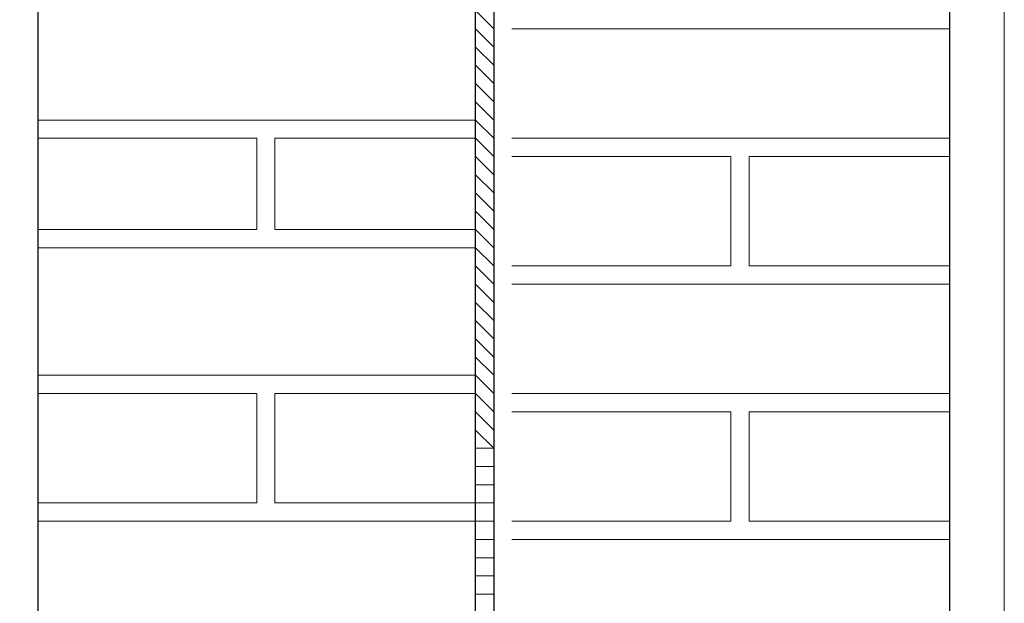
# Model space of a CAD drawing. Header units: metres. Extents: x 5.7 to 89.8, y 4 to 63.5.
# Tile 42 of 256: x 10.819 to 11.339, y 46.231 to 46.54. Entities that reach past the tile are written whole.
import ezdxf

# ---------------------------------------------------------------- set-up
doc = ezdxf.new("R2010")
doc.units = ezdxf.units.M
doc.header["$MEASUREMENT"] = 0
for name, color, linetype in [('PDF17_hatch-borshi', 7, 'Continuous'), ('PDF17_Isogam', 7, 'Continuous'), ('PDF17_Layer5', 7, 'Continuous'), ('PDF17_wall', 7, 'Continuous')]:
    doc.layers.add(name, color=color, linetype=linetype)

msp = doc.modelspace()

# ---------------------------------------------------------------- linework, layer by layer
at = {"layer": 'PDF17_hatch-borshi', "lineweight": 18}
for points in [[(11.05983, 46.54438), (11.06946, 46.53475)], [(11.05983, 46.53475), (11.06946, 46.52512)], [(11.31024, 46.53475), (11.07909, 46.53475)], [(11.08872, 46.53475), (11.08872, 46.53475)], [(11.08872, 46.53475), (11.08872, 46.53475)], [(11.10798, 46.53475), (11.10798, 46.53475)], [(11.12725, 46.53475), (11.12725, 46.53475)], [(11.15614, 46.53475), (11.15614, 46.53475)], [(11.16577, 46.53475), (11.16577, 46.53475)], [(11.1754, 46.53475), (11.1754, 46.53475)], [(11.19466, 46.53475), (11.19466, 46.53475)], [(11.2043, 46.53475), (11.2043, 46.53475)], [(11.22356, 46.53475), (11.22356, 46.53475)], [(11.23319, 46.53475), (11.23319, 46.53475)], [(11.23319, 46.53475), (11.23319, 46.53475)], [(11.24282, 46.53475), (11.24282, 46.53475)], [(11.24282, 46.53475), (11.24282, 46.53475)], [(11.25245, 46.53475), (11.25245, 46.53475)], [(11.26208, 46.53475), (11.26208, 46.53475)], [(11.26208, 46.53475), (11.26208, 46.53475)], [(11.27171, 46.53475), (11.27171, 46.53475)], [(11.30061, 46.53475), (11.30061, 46.53475)], [(11.31024, 46.53475), (11.31024, 46.53475)], [(11.05983, 46.52512), (11.06946, 46.51549)], [(11.05983, 46.51549), (11.06946, 46.50585)], [(11.05983, 46.50585), (11.06946, 46.49622)], [(11.05983, 46.49622), (11.06946, 46.48659)], [(10.82868, 46.48659), (11.05983, 46.48659), (11.06946, 46.47696)], [(10.82868, 46.48659), (10.82868, 46.48659)], [(10.82868, 46.48659), (10.82868, 46.48659)], [(10.83831, 46.48659), (10.83831, 46.48659)], [(10.83831, 46.48659), (10.83831, 46.48659)], [(10.84794, 46.48659), (10.84794, 46.48659)], [(10.85757, 46.48659), (10.85757, 46.48659)], [(10.85757, 46.48659), (10.85757, 46.48659)], [(10.8672, 46.48659), (10.8672, 46.48659)], [(10.8672, 46.48659), (10.8672, 46.48659)], [(10.8672, 46.48659), (10.8672, 46.48659)], [(10.8672, 46.48659), (10.8672, 46.48659)], [(10.88647, 46.48659), (10.88647, 46.48659)], [(10.88647, 46.48659), (10.88647, 46.48659)], [(10.8961, 46.48659), (10.8961, 46.48659)], [(10.91536, 46.48659), (10.91536, 46.48659)], [(10.91536, 46.48659), (10.91536, 46.48659)], [(10.92499, 46.48659), (10.92499, 46.48659)], [(10.93462, 46.48659), (10.93462, 46.48659)], [(10.93462, 46.48659), (10.93462, 46.48659)], [(10.94425, 46.48659), (10.94425, 46.48659)], [(10.95388, 46.48659), (10.95388, 46.48659)], [(10.96352, 46.48659), (10.96352, 46.48659)], [(10.96352, 46.48659), (10.96352, 46.48659)], [(10.97315, 46.48659), (10.97315, 46.48659)], [(10.97315, 46.48659), (10.97315, 46.48659)], [(10.98278, 46.48659), (10.98278, 46.48659)], [(10.98278, 46.48659), (10.98278, 46.48659)], [(10.99241, 46.48659), (10.99241, 46.48659)], [(10.99241, 46.48659), (10.99241, 46.48659)], [(10.99241, 46.48659), (10.99241, 46.48659)], [(11.00204, 46.48659), (11.00204, 46.48659)], [(11.00204, 46.48659), (11.00204, 46.48659)], [(11.01167, 46.48659), (11.01167, 46.48659)], [(11.0213, 46.48659), (11.0213, 46.48659)], [(11.0213, 46.48659), (11.0213, 46.48659)], [(11.0213, 46.48659), (11.0213, 46.48659)], [(11.03093, 46.48659), (11.03093, 46.48659)], [(11.04057, 46.48659), (11.04057, 46.48659)], [(11.0502, 46.48659), (11.0502, 46.48659)], [(11.0502, 46.48659), (11.0502, 46.48659)], [(10.82868, 46.4288), (10.94425, 46.4288), (10.94425, 46.47696), (10.82868, 46.47696)], [(10.94425, 46.47696), (10.94425, 46.47696)], [(11.06946, 46.41917), (11.05983, 46.4288), (10.95388, 46.4288), (10.95388, 46.47696), (11.05983, 46.47696), (11.06946, 46.46733)], [(10.97315, 46.47696), (10.97315, 46.47696)], [(11.00204, 46.47696), (11.00204, 46.47696)], [(11.04057, 46.47696), (11.04057, 46.47696)], [(11.07909, 46.47696), (11.31024, 46.47696)], [(11.09835, 46.47696), (11.09835, 46.47696)], [(11.09835, 46.47696), (11.09835, 46.47696)], [(11.10798, 46.47696), (11.10798, 46.47696)], [(11.11762, 46.47696), (11.11762, 46.47696)], [(11.11762, 46.47696), (11.11762, 46.47696)], [(11.19466, 46.47696), (11.19466, 46.47696)], [(11.2043, 46.47696), (11.2043, 46.47696)], [(11.22356, 46.47696), (11.22356, 46.47696)], [(11.23319, 46.47696), (11.23319, 46.47696)], [(11.26208, 46.47696), (11.26208, 46.47696)], [(11.26208, 46.47696), (11.26208, 46.47696)], [(11.27171, 46.47696), (11.27171, 46.47696)], [(11.28135, 46.47696), (11.28135, 46.47696)], [(11.29098, 46.47696), (11.29098, 46.47696)], [(11.29098, 46.47696), (11.29098, 46.47696)], [(11.29098, 46.47696), (11.29098, 46.47696)], [(11.29098, 46.47696), (11.29098, 46.47696)], [(10.95388, 46.46733), (10.95388, 46.46733)], [(10.95388, 46.46733), (10.95388, 46.46733)], [(11.05983, 46.46733), (11.06946, 46.4577)], [(11.07909, 46.46733), (11.19466, 46.46733), (11.19466, 46.40954), (11.07909, 46.40954)], [(11.07909, 46.46733), (11.07909, 46.46733)], [(11.08872, 46.46733), (11.08872, 46.46733)], [(11.09835, 46.46733), (11.09835, 46.46733)], [(11.09835, 46.46733), (11.09835, 46.46733)], [(11.10798, 46.46733), (11.10798, 46.46733)], [(11.12725, 46.46733), (11.12725, 46.46733)], [(11.12725, 46.46733), (11.12725, 46.46733)], [(11.12725, 46.46733), (11.12725, 46.46733)], [(11.15614, 46.46733), (11.15614, 46.46733)], [(11.15614, 46.46733), (11.15614, 46.46733)], [(11.16577, 46.46733), (11.16577, 46.46733)], [(11.1754, 46.46733), (11.1754, 46.46733)], [(11.1754, 46.46733), (11.1754, 46.46733)], [(11.19466, 46.46733), (11.19466, 46.46733)], [(11.19466, 46.46733), (11.19466, 46.46733)], [(11.19466, 46.46733), (11.19466, 46.46733)], [(11.31024, 46.40954), (11.2043, 46.40954), (11.2043, 46.46733), (11.31024, 46.46733)], [(11.22356, 46.46733), (11.22356, 46.46733)], [(11.22356, 46.46733), (11.22356, 46.46733)], [(11.23319, 46.46733), (11.23319, 46.46733)], [(11.23319, 46.46733), (11.23319, 46.46733)], [(11.24282, 46.46733), (11.24282, 46.46733)], [(11.24282, 46.46733), (11.24282, 46.46733)], [(11.25245, 46.46733), (11.25245, 46.46733)], [(11.26208, 46.46733), (11.26208, 46.46733)], [(11.26208, 46.46733), (11.26208, 46.46733)], [(11.27171, 46.46733), (11.27171, 46.46733)], [(11.30061, 46.46733), (11.30061, 46.46733)], [(10.94425, 46.4577), (10.94425, 46.4577)], [(10.95388, 46.4577), (10.95388, 46.4577)], [(11.05983, 46.4577), (11.06946, 46.44807)], [(11.19466, 46.4577), (11.19466, 46.4577)], [(11.19466, 46.4577), (11.19466, 46.4577)], [(11.2043, 46.4577), (11.2043, 46.4577)], [(10.94425, 46.44807), (10.94425, 46.44807)], [(11.05983, 46.44807), (11.06946, 46.43844)], [(11.19466, 46.44807), (11.19466, 46.44807)], [(10.94425, 46.43844), (10.94425, 46.43844)], [(10.95388, 46.43844), (10.95388, 46.43844)], [(11.05983, 46.43844), (11.06946, 46.4288)], [(11.19466, 46.43844), (11.19466, 46.43844)], [(11.19466, 46.43844), (11.19466, 46.43844)], [(11.2043, 46.43844), (11.2043, 46.43844)], [(10.82868, 46.4288), (10.82868, 46.4288)], [(10.85757, 46.4288), (10.85757, 46.4288)], [(10.8672, 46.4288), (10.8672, 46.4288)], [(10.87684, 46.4288), (10.87684, 46.4288)], [(10.87684, 46.4288), (10.87684, 46.4288)], [(10.8961, 46.4288), (10.8961, 46.4288)], [(10.92499, 46.4288), (10.92499, 46.4288)], [(10.94425, 46.4288), (10.94425, 46.4288)], [(10.94425, 46.4288), (10.94425, 46.4288)], [(10.95388, 46.4288), (10.95388, 46.4288)], [(10.95388, 46.4288), (10.95388, 46.4288)], [(10.99241, 46.4288), (10.99241, 46.4288)], [(11.03093, 46.4288), (11.03093, 46.4288)], [(11.04057, 46.4288), (11.04057, 46.4288)], [(11.0502, 46.4288), (11.0502, 46.4288)], [(11.19466, 46.4288), (11.19466, 46.4288)], [(10.82868, 46.41917), (11.05983, 46.41917), (11.06946, 46.40954)], [(10.82868, 46.41917), (10.82868, 46.41917)], [(10.82868, 46.41917), (10.82868, 46.41917)], [(10.84794, 46.41917), (10.84794, 46.41917)], [(10.84794, 46.41917), (10.84794, 46.41917)], [(10.85757, 46.41917), (10.85757, 46.41917)], [(10.85757, 46.41917), (10.85757, 46.41917)], [(10.8672, 46.41917), (10.8672, 46.41917)], [(10.8672, 46.41917), (10.8672, 46.41917)], [(10.88647, 46.41917), (10.88647, 46.41917)], [(10.88647, 46.41917), (10.88647, 46.41917)], [(10.8961, 46.41917), (10.8961, 46.41917)], [(10.90573, 46.41917), (10.90573, 46.41917)], [(10.91536, 46.41917), (10.91536, 46.41917)], [(10.93462, 46.41917), (10.93462, 46.41917)], [(10.93462, 46.41917), (10.93462, 46.41917)], [(10.93462, 46.41917), (10.93462, 46.41917)], [(10.95388, 46.41917), (10.95388, 46.41917)], [(10.96352, 46.41917), (10.96352, 46.41917)], [(10.96352, 46.41917), (10.96352, 46.41917)], [(10.97315, 46.41917), (10.97315, 46.41917)], [(10.97315, 46.41917), (10.97315, 46.41917)], [(10.98278, 46.41917), (10.98278, 46.41917)], [(10.98278, 46.41917), (10.98278, 46.41917)], [(10.99241, 46.41917), (10.99241, 46.41917)], [(10.99241, 46.41917), (10.99241, 46.41917)], [(11.00204, 46.41917), (11.00204, 46.41917)], [(11.00204, 46.41917), (11.00204, 46.41917)], [(11.00204, 46.41917), (11.00204, 46.41917)], [(11.01167, 46.41917), (11.01167, 46.41917)], [(11.0213, 46.41917), (11.0213, 46.41917)], [(11.0213, 46.41917), (11.0213, 46.41917)], [(11.0213, 46.41917), (11.0213, 46.41917)], [(11.03093, 46.41917), (11.03093, 46.41917)], [(11.04057, 46.41917), (11.04057, 46.41917)], [(11.04057, 46.41917), (11.04057, 46.41917)], [(11.0502, 46.41917), (11.0502, 46.41917)], [(11.19466, 46.41917), (11.19466, 46.41917)], [(11.05983, 46.40954), (11.06946, 46.39991)], [(11.08872, 46.40954), (11.08872, 46.40954)], [(11.09835, 46.40954), (11.09835, 46.40954)], [(11.09835, 46.40954), (11.09835, 46.40954)], [(11.09835, 46.40954), (11.09835, 46.40954)], [(11.09835, 46.40954), (11.09835, 46.40954)], [(11.10798, 46.40954), (11.10798, 46.40954)], [(11.11762, 46.40954), (11.11762, 46.40954)], [(11.11762, 46.40954), (11.11762, 46.40954)], [(11.11762, 46.40954), (11.11762, 46.40954)], [(11.12725, 46.40954), (11.12725, 46.40954)], [(11.13688, 46.40954), (11.13688, 46.40954)], [(11.14651, 46.40954), (11.14651, 46.40954)], [(11.14651, 46.40954), (11.14651, 46.40954)], [(11.14651, 46.40954), (11.14651, 46.40954)], [(11.16577, 46.40954), (11.16577, 46.40954)], [(11.16577, 46.40954), (11.16577, 46.40954)], [(11.1754, 46.40954), (11.1754, 46.40954)], [(11.18503, 46.40954), (11.18503, 46.40954)], [(11.19466, 46.40954), (11.19466, 46.40954)], [(11.2043, 46.40954), (11.2043, 46.40954)], [(11.2043, 46.40954), (11.2043, 46.40954)], [(11.22356, 46.40954), (11.22356, 46.40954)], [(11.22356, 46.40954), (11.22356, 46.40954)], [(11.23319, 46.40954), (11.23319, 46.40954)], [(11.23319, 46.40954), (11.23319, 46.40954)], [(11.24282, 46.40954), (11.24282, 46.40954)], [(11.25245, 46.40954), (11.25245, 46.40954)], [(11.25245, 46.40954), (11.25245, 46.40954)], [(11.26208, 46.40954), (11.26208, 46.40954)], [(11.26208, 46.40954), (11.26208, 46.40954)], [(11.26208, 46.40954), (11.26208, 46.40954)], [(11.27171, 46.40954), (11.27171, 46.40954)], [(11.28135, 46.40954), (11.28135, 46.40954)], [(11.28135, 46.40954), (11.28135, 46.40954)], [(11.29098, 46.40954), (11.29098, 46.40954)], [(11.29098, 46.40954), (11.29098, 46.40954)], [(11.29098, 46.40954), (11.29098, 46.40954)], [(11.30061, 46.40954), (11.30061, 46.40954)], [(11.31024, 46.40954), (11.31024, 46.40954)], [(11.05983, 46.39991), (11.06946, 46.39028)], [(11.31024, 46.39991), (11.07909, 46.39991)], [(11.08872, 46.39991), (11.08872, 46.39991)], [(11.08872, 46.39991), (11.08872, 46.39991)], [(11.10798, 46.39991), (11.10798, 46.39991)], [(11.12725, 46.39991), (11.12725, 46.39991)], [(11.15614, 46.39991), (11.15614, 46.39991)], [(11.1754, 46.39991), (11.1754, 46.39991)], [(11.19466, 46.39991), (11.19466, 46.39991)], [(11.23319, 46.39991), (11.23319, 46.39991)], [(11.23319, 46.39991), (11.23319, 46.39991)], [(11.24282, 46.39991), (11.24282, 46.39991)], [(11.27171, 46.39991), (11.27171, 46.39991)], [(11.30061, 46.39991), (11.30061, 46.39991)], [(11.31024, 46.39991), (11.31024, 46.39991)], [(11.05983, 46.39028), (11.06946, 46.38065)], [(11.05983, 46.38065), (11.06946, 46.37102)], [(11.05983, 46.37102), (11.06946, 46.36139)], [(11.05983, 46.36139), (11.06946, 46.35176)], [(10.82868, 46.35176), (11.05983, 46.35176), (11.06946, 46.34212)], [(10.82868, 46.35176), (10.82868, 46.35176)], [(10.84794, 46.35176), (10.84794, 46.35176)], [(10.85757, 46.35176), (10.85757, 46.35176)], [(10.85757, 46.35176), (10.85757, 46.35176)], [(10.8672, 46.35176), (10.8672, 46.35176)], [(10.92499, 46.35176), (10.92499, 46.35176)], [(10.96352, 46.35176), (10.96352, 46.35176)], [(10.98278, 46.35176), (10.98278, 46.35176)], [(10.99241, 46.35176), (10.99241, 46.35176)], [(11.00204, 46.35176), (11.00204, 46.35176)], [(11.01167, 46.35176), (11.01167, 46.35176)], [(11.0213, 46.35176), (11.0213, 46.35176)], [(11.0213, 46.35176), (11.0213, 46.35176)], [(11.03093, 46.35176), (11.03093, 46.35176)], [(11.04057, 46.35176), (11.04057, 46.35176)], [(11.0502, 46.35176), (11.0502, 46.35176)], [(10.82868, 46.28434), (10.94425, 46.28434), (10.94425, 46.34212), (10.82868, 46.34212)], [(10.82868, 46.34212), (10.82868, 46.34212)], [(10.83831, 46.34212), (10.83831, 46.34212)], [(10.83831, 46.34212), (10.83831, 46.34212)], [(10.8672, 46.34212), (10.8672, 46.34212)], [(10.8672, 46.34212), (10.8672, 46.34212)], [(10.8672, 46.34212), (10.8672, 46.34212)], [(10.88647, 46.34212), (10.88647, 46.34212)], [(10.88647, 46.34212), (10.88647, 46.34212)], [(10.8961, 46.34212), (10.8961, 46.34212)], [(10.91536, 46.34212), (10.91536, 46.34212)], [(10.91536, 46.34212), (10.91536, 46.34212)], [(10.93462, 46.34212), (10.93462, 46.34212)], [(10.93462, 46.34212), (10.93462, 46.34212)], [(10.94425, 46.34212), (10.94425, 46.34212)], [(10.94425, 46.34212), (10.94425, 46.34212)], [(11.06946, 46.28434), (11.05983, 46.28434), (10.95388, 46.28434), (10.95388, 46.34212), (11.05983, 46.34212), (11.06946, 46.33249)], [(10.95388, 46.34212), (10.95388, 46.34212)], [(10.96352, 46.34212), (10.96352, 46.34212)], [(10.96352, 46.34212), (10.96352, 46.34212)], [(10.97315, 46.34212), (10.97315, 46.34212)], [(10.97315, 46.34212), (10.97315, 46.34212)], [(10.97315, 46.34212), (10.97315, 46.34212)], [(10.98278, 46.34212), (10.98278, 46.34212)], [(10.99241, 46.34212), (10.99241, 46.34212)], [(10.99241, 46.34212), (10.99241, 46.34212)], [(11.00204, 46.34212), (11.00204, 46.34212)], [(11.00204, 46.34212), (11.00204, 46.34212)], [(11.0213, 46.34212), (11.0213, 46.34212)], [(11.04057, 46.34212), (11.04057, 46.34212)], [(11.0502, 46.34212), (11.0502, 46.34212)], [(11.07909, 46.34212), (11.31024, 46.34212)], [(11.08872, 46.34212), (11.08872, 46.34212)], [(11.09835, 46.34212), (11.09835, 46.34212)], [(11.09835, 46.34212), (11.09835, 46.34212)], [(11.09835, 46.34212), (11.09835, 46.34212)], [(11.09835, 46.34212), (11.09835, 46.34212)], [(11.10798, 46.34212), (11.10798, 46.34212)], [(11.11762, 46.34212), (11.11762, 46.34212)], [(11.11762, 46.34212), (11.11762, 46.34212)], [(11.12725, 46.34212), (11.12725, 46.34212)], [(11.15614, 46.34212), (11.15614, 46.34212)], [(11.1754, 46.34212), (11.1754, 46.34212)], [(11.19466, 46.34212), (11.19466, 46.34212)], [(11.2043, 46.34212), (11.2043, 46.34212)], [(11.22356, 46.34212), (11.22356, 46.34212)], [(11.22356, 46.34212), (11.22356, 46.34212)], [(11.23319, 46.34212), (11.23319, 46.34212)], [(11.24282, 46.34212), (11.24282, 46.34212)], [(11.25245, 46.34212), (11.25245, 46.34212)], [(11.26208, 46.34212), (11.26208, 46.34212)], [(11.26208, 46.34212), (11.26208, 46.34212)], [(11.26208, 46.34212), (11.26208, 46.34212)], [(11.26208, 46.34212), (11.26208, 46.34212)], [(11.27171, 46.34212), (11.27171, 46.34212)], [(11.28135, 46.34212), (11.28135, 46.34212)], [(11.29098, 46.34212), (11.29098, 46.34212)], [(11.29098, 46.34212), (11.29098, 46.34212)], [(11.29098, 46.34212), (11.29098, 46.34212)], [(11.29098, 46.34212), (11.29098, 46.34212)], [(10.95388, 46.33249), (10.95388, 46.33249)], [(11.05983, 46.33249), (11.06946, 46.32286)], [(11.07909, 46.33249), (11.19466, 46.33249), (11.19466, 46.27471), (11.07909, 46.27471)], [(11.07909, 46.33249), (11.07909, 46.33249)], [(11.09835, 46.33249), (11.09835, 46.33249)], [(11.10798, 46.33249), (11.10798, 46.33249)], [(11.12725, 46.33249), (11.12725, 46.33249)], [(11.12725, 46.33249), (11.12725, 46.33249)], [(11.15614, 46.33249), (11.15614, 46.33249)], [(11.16577, 46.33249), (11.16577, 46.33249)], [(11.1754, 46.33249), (11.1754, 46.33249)], [(11.19466, 46.33249), (11.19466, 46.33249)], [(11.19466, 46.33249), (11.19466, 46.33249)], [(11.19466, 46.33249), (11.19466, 46.33249)], [(11.31024, 46.27471), (11.2043, 46.27471), (11.2043, 46.33249), (11.31024, 46.33249)], [(11.22356, 46.33249), (11.22356, 46.33249)], [(11.23319, 46.33249), (11.23319, 46.33249)], [(11.23319, 46.33249), (11.23319, 46.33249)], [(11.24282, 46.33249), (11.24282, 46.33249)], [(11.27171, 46.33249), (11.27171, 46.33249)], [(11.30061, 46.33249), (11.30061, 46.33249)], [(10.94425, 46.32286), (10.94425, 46.32286)], [(10.95388, 46.32286), (10.95388, 46.32286)], [(10.95388, 46.32286), (10.95388, 46.32286)], [(11.05983, 46.32286), (11.06946, 46.31323), (11.05983, 46.31323)], [(11.19466, 46.32286), (11.19466, 46.32286)], [(11.19466, 46.32286), (11.19466, 46.32286)], [(11.2043, 46.32286), (11.2043, 46.32286)], [(11.19466, 46.31323), (11.19466, 46.31323)], [(10.94425, 46.3036), (10.94425, 46.3036)], [(11.05983, 46.3036), (11.06946, 46.3036)], [(11.19466, 46.3036), (11.19466, 46.3036)], [(11.19466, 46.3036), (11.19466, 46.3036)], [(11.2043, 46.3036), (11.2043, 46.3036)], [(10.94425, 46.29397), (10.94425, 46.29397)], [(10.94425, 46.29397), (10.94425, 46.29397)], [(10.95388, 46.29397), (10.95388, 46.29397)], [(10.95388, 46.29397), (10.95388, 46.29397)], [(11.05983, 46.29397), (11.06946, 46.29397)], [(11.19466, 46.29397), (11.19466, 46.29397)], [(10.82868, 46.28434), (10.82868, 46.28434)], [(10.82868, 46.28434), (10.82868, 46.28434)], [(10.82868, 46.28434), (10.82868, 46.28434)], [(10.84794, 46.28434), (10.84794, 46.28434)], [(10.85757, 46.28434), (10.85757, 46.28434)], [(10.85757, 46.28434), (10.85757, 46.28434)], [(10.85757, 46.28434), (10.85757, 46.28434)], [(10.8672, 46.28434), (10.8672, 46.28434)], [(10.8672, 46.28434), (10.8672, 46.28434)], [(10.87684, 46.28434), (10.87684, 46.28434)], [(10.87684, 46.28434), (10.87684, 46.28434)], [(10.88647, 46.28434), (10.88647, 46.28434)], [(10.8961, 46.28434), (10.8961, 46.28434)], [(10.8961, 46.28434), (10.8961, 46.28434)], [(10.90573, 46.28434), (10.90573, 46.28434)], [(10.91536, 46.28434), (10.91536, 46.28434)], [(10.92499, 46.28434), (10.92499, 46.28434)], [(10.93462, 46.28434), (10.93462, 46.28434)], [(10.93462, 46.28434), (10.93462, 46.28434)], [(10.93462, 46.28434), (10.93462, 46.28434)], [(10.94425, 46.28434), (10.94425, 46.28434)], [(10.95388, 46.28434), (10.95388, 46.28434)], [(10.96352, 46.28434), (10.96352, 46.28434)], [(10.97315, 46.28434), (10.97315, 46.28434)], [(10.98278, 46.28434), (10.98278, 46.28434)], [(10.99241, 46.28434), (10.99241, 46.28434)], [(10.99241, 46.28434), (10.99241, 46.28434)], [(10.99241, 46.28434), (10.99241, 46.28434)], [(11.00204, 46.28434), (11.00204, 46.28434)], [(11.00204, 46.28434), (11.00204, 46.28434)], [(11.01167, 46.28434), (11.01167, 46.28434)], [(11.0213, 46.28434), (11.0213, 46.28434)], [(11.0213, 46.28434), (11.0213, 46.28434)], [(11.0213, 46.28434), (11.0213, 46.28434)], [(11.03093, 46.28434), (11.03093, 46.28434)], [(11.03093, 46.28434), (11.03093, 46.28434)], [(11.04057, 46.28434), (11.04057, 46.28434)], [(11.04057, 46.28434), (11.04057, 46.28434)], [(11.0502, 46.28434), (11.0502, 46.28434)], [(11.0502, 46.28434), (11.0502, 46.28434)], [(11.19466, 46.28434), (11.19466, 46.28434)], [(11.19466, 46.28434), (11.19466, 46.28434)], [(10.82868, 46.27471), (11.05983, 46.27471), (11.06946, 46.27471)], [(10.84794, 46.27471), (10.84794, 46.27471)], [(10.8672, 46.27471), (10.8672, 46.27471)], [(10.88647, 46.27471), (10.88647, 46.27471)], [(10.96352, 46.27471), (10.96352, 46.27471)], [(10.97315, 46.27471), (10.97315, 46.27471)], [(10.97315, 46.27471), (10.97315, 46.27471)], [(10.98278, 46.27471), (10.98278, 46.27471)], [(10.99241, 46.27471), (10.99241, 46.27471)], [(11.00204, 46.27471), (11.00204, 46.27471)], [(11.04057, 46.27471), (11.04057, 46.27471)], [(11.08872, 46.27471), (11.08872, 46.27471)], [(11.09835, 46.27471), (11.09835, 46.27471)], [(11.09835, 46.27471), (11.09835, 46.27471)], [(11.09835, 46.27471), (11.09835, 46.27471)], [(11.09835, 46.27471), (11.09835, 46.27471)], [(11.10798, 46.27471), (11.10798, 46.27471)], [(11.11762, 46.27471), (11.11762, 46.27471)], [(11.11762, 46.27471), (11.11762, 46.27471)], [(11.11762, 46.27471), (11.11762, 46.27471)], [(11.12725, 46.27471), (11.12725, 46.27471)], [(11.13688, 46.27471), (11.13688, 46.27471)], [(11.14651, 46.27471), (11.14651, 46.27471)], [(11.14651, 46.27471), (11.14651, 46.27471)], [(11.14651, 46.27471), (11.14651, 46.27471)], [(11.15614, 46.27471), (11.15614, 46.27471)], [(11.16577, 46.27471), (11.16577, 46.27471)], [(11.16577, 46.27471), (11.16577, 46.27471)], [(11.1754, 46.27471), (11.1754, 46.27471)], [(11.1754, 46.27471), (11.1754, 46.27471)], [(11.18503, 46.27471), (11.18503, 46.27471)], [(11.19466, 46.27471), (11.19466, 46.27471)], [(11.19466, 46.27471), (11.19466, 46.27471)], [(11.2043, 46.27471), (11.2043, 46.27471)], [(11.2043, 46.27471), (11.2043, 46.27471)], [(11.22356, 46.27471), (11.22356, 46.27471)], [(11.22356, 46.27471), (11.22356, 46.27471)], [(11.23319, 46.27471), (11.23319, 46.27471)], [(11.23319, 46.27471), (11.23319, 46.27471)], [(11.24282, 46.27471), (11.24282, 46.27471)], [(11.25245, 46.27471), (11.25245, 46.27471)], [(11.25245, 46.27471), (11.25245, 46.27471)], [(11.26208, 46.27471), (11.26208, 46.27471)], [(11.26208, 46.27471), (11.26208, 46.27471)], [(11.26208, 46.27471), (11.26208, 46.27471)], [(11.27171, 46.27471), (11.27171, 46.27471)], [(11.27171, 46.27471), (11.27171, 46.27471)], [(11.28135, 46.27471), (11.28135, 46.27471)], [(11.28135, 46.27471), (11.28135, 46.27471)], [(11.29098, 46.27471), (11.29098, 46.27471)], [(11.29098, 46.27471), (11.29098, 46.27471)], [(11.29098, 46.27471), (11.29098, 46.27471)], [(11.30061, 46.27471), (11.30061, 46.27471)], [(11.30061, 46.27471), (11.30061, 46.27471)], [(11.31024, 46.27471), (11.31024, 46.27471)], [(11.05983, 46.26507), (11.06946, 46.26507)], [(11.31024, 46.26507), (11.07909, 46.26507)], [(11.08872, 46.26507), (11.08872, 46.26507)], [(11.10798, 46.26507), (11.10798, 46.26507)], [(11.12725, 46.26507), (11.12725, 46.26507)], [(11.23319, 46.26507), (11.23319, 46.26507)], [(11.24282, 46.26507), (11.24282, 46.26507)], [(11.31024, 46.26507), (11.31024, 46.26507)], [(11.05983, 46.25544), (11.06946, 46.25544)], [(11.05983, 46.24581), (11.06946, 46.24581)], [(11.05983, 46.23618), (11.06946, 46.23618)]]:
    msp.add_lwpolyline(points, dxfattribs=at)
at = {"layer": 'PDF17_Isogam', "lineweight": 13}
msp.add_lwpolyline([(11.06946, 49.7612), (10.81905, 49.7612), (10.81905, 49.53005), (10.81905, 49.75157), (11.06946, 49.75157), (11.06946, 45.38864), (11.05983, 45.38864)], dxfattribs=at)
at = {"layer": 'PDF17_Isogam', "transparency": 33554559}
for points in [[(11.06946, 46.51549), (11.06946, 46.46733), (11.06946, 46.46733)], [(11.06946, 46.46733), (11.06946, 46.46733), (11.06946, 46.51549)], [(11.06946, 46.43844), (11.06946, 46.39028), (11.06946, 46.39028)], [(11.06946, 46.39028), (11.06946, 46.39028), (11.06946, 46.43844)], [(11.06946, 46.35176), (11.06946, 46.3036), (11.06946, 46.3036)], [(11.06946, 46.3036), (11.06946, 46.3036), (11.06946, 46.35176)], [(11.06946, 46.28434), (11.06946, 46.23618), (11.06946, 46.23618)], [(11.06946, 46.23618), (11.06946, 46.23618), (11.06946, 46.28434)]]:
    msp.add_solid(points, dxfattribs=at)
at = {"layer": 'PDF17_Layer5', "lineweight": 13}
msp.add_lwpolyline([(11.33913, 51.14809), (11.33913, 45.8702)], dxfattribs=at)
at = {"layer": 'PDF17_wall', "lineweight": 30}
for points in [[(11.06946, 51.35998), (11.06946, 45.38864)], [(11.31024, 51.35998), (11.31024, 45.38864)], [(11.05983, 45.38864), (11.05983, 49.75157), (10.82868, 49.75157), (10.82868, 45.38864)]]:
    msp.add_lwpolyline(points, dxfattribs=at)

doc.saveas('drawing.dxf')
